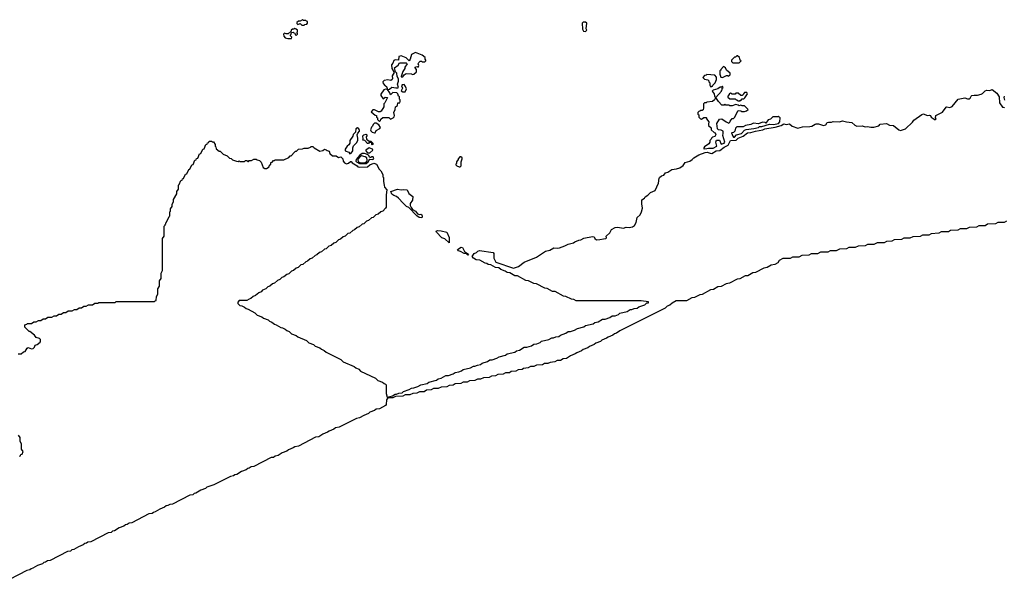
# Model space of a CAD drawing. Extents: x 2737310 to 2869991, y 870230 to 1012730.
# Tile 121 of 256: x 2850316 to 2862879, y 876453 to 883600. Entities that reach past the tile are written whole.
import ezdxf

# ---------------------------------------------------------------- set-up
doc = ezdxf.new("R2010")
doc.units = 0

msp = doc.modelspace()

# ---------------------------------------------------------------- linework, layer by layer
at = {"layer": '0CON02XD'}
for points in [[(2853945, 883530), (2853955, 883540), (2853978, 883542), (2853990, 883555), (2853988, 883578), (2853975, 883580), (2853965, 883590), (2853935, 883590), (2853925, 883600), (2853895, 883580), (2853875, 883580), (2853850, 883565), (2853852, 883552), (2853865, 883540), (2853895, 883550), (2853915, 883530), (2853945, 883530)], [(2857535, 883450), (2857550, 883465), (2857542, 883485), (2857550, 883555), (2857535, 883570), (2857505, 883570), (2857492, 883555), (2857498, 883478), (2857510, 883455), (2857535, 883450)], [(2853785, 883360), (2853790, 883375), (2853770, 883395), (2853770, 883405), (2853780, 883415), (2853782, 883438), (2853805, 883440), (2853815, 883430), (2853828, 883428), (2853832, 883412), (2853845, 883400), (2853860, 883415), (2853860, 883425), (2853850, 883435), (2853860, 883445), (2853860, 883465), (2853845, 883480), (2853825, 883488), (2853815, 883480), (2853795, 883480), (2853780, 883465), (2853778, 883452), (2853742, 883418), (2853715, 883418), (2853695, 883428), (2853680, 883415), (2853685, 883390), (2853705, 883370), (2853735, 883360), (2853785, 883360)], [(2855010, 882710), (2855035, 882712), (2855065, 882740), (2855115, 882728), (2855142, 882728), (2855150, 882735), (2855138, 882775), (2855150, 882815), (2855150, 882845), (2855134, 882874), (2855127, 882917), (2855110, 882935), (2855100, 882985), (2855145, 883020), (2855162, 883048), (2855245, 883050), (2855258, 883038), (2855232, 882995), (2855230, 882975), (2855205, 882940), (2855182, 882875), (2855185, 882870), (2855205, 882870), (2855220, 882895), (2855247, 882913), (2855315, 882910), (2855325, 882900), (2855346, 882904), (2855380, 882935), (2855380, 882965), (2855360, 882985), (2855360, 882995), (2855385, 883000), (2855398, 882992), (2855408, 883015), (2855402, 883035), (2855410, 883055), (2855425, 883070), (2855442, 883072), (2855455, 883062), (2855485, 883060), (2855500, 883075), (2855500, 883085), (2855490, 883095), (2855490, 883115), (2855450, 883145), (2855365, 883180), (2855316, 883154), (2855300, 883095), (2855287, 883073), (2855245, 883111), (2855185, 883140), (2855155, 883130), (2855148, 883082), (2855105, 883088), (2855091, 883079), (2855077, 883043), (2855060, 883025), (2855062, 882975), (2855092, 882925), (2855068, 882882), (2855072, 882845), (2855068, 882835), (2855053, 882823), (2855015, 882830), (2854968, 882822), (2854950, 882805), (2854953, 882783), (2854977, 882757), (2854998, 882745), (2855010, 882710)], [(2859495, 883050), (2859520, 883075), (2859510, 883085), (2859498, 883118), (2859475, 883140), (2859465, 883140), (2859448, 883122), (2859435, 883120), (2859400, 883085), (2859400, 883065), (2859415, 883050), (2859495, 883050)], [(2859285, 882862), (2859333, 882887), (2859348, 882888), (2859355, 882880), (2859380, 882895), (2859380, 882915), (2859334, 882954), (2859320, 882985), (2859295, 883000), (2859260, 882965), (2859260, 882955), (2859250, 882945), (2859250, 882905), (2859260, 882865), (2859285, 882862)], [(2859135, 882740), (2859145, 882750), (2859155, 882750), (2859160, 882765), (2859190, 882795), (2859208, 882835), (2859207, 882867), (2859185, 882890), (2859085, 882900), (2859075, 882890), (2859052, 882888), (2859032, 882862), (2859055, 882840), (2859095, 882830), (2859108, 882818), (2859110, 882805), (2859120, 882795), (2859120, 882765), (2859135, 882740)], [(2853636, 880284), (2853605, 880268), (2853568, 880235), (2853542, 880228), (2853508, 880195), (2853481, 880189), (2853455, 880163), (2853413, 880147), (2853395, 880123), (2853365, 880112), (2853325, 880078), (2853293, 880067), (2853265, 880038), (2853245, 880032), (2853215, 880013), (2853118, 880012), (2853098, 879992), (2853100, 879975), (2853125, 879950), (2853150, 879945), (2853185, 879928), (2853205, 879910), (2853230, 879905), (2853315, 879858), (2853345, 879828), (2853405, 879807), (2853425, 879788), (2853485, 879767), (2853505, 879748), (2853535, 879738), (2853565, 879710), (2853590, 879705), (2853648, 879668), (2853670, 879665), (2853705, 879648), (2853725, 879630), (2853755, 879618), (2853785, 879588), (2853845, 879567), (2853865, 879548), (2853975, 879502), (2854005, 879472), (2854065, 879450), (2854085, 879432), (2854145, 879410), (2854165, 879392), (2854202, 879375), (2854225, 879352), (2854415, 879262), (2854445, 879232), (2854585, 879170), (2854605, 879152), (2854642, 879135), (2854665, 879112), (2854855, 879022), (2854885, 878992), (2854945, 878970), (2854965, 878952), (2854985, 878947), (2854990, 878935), (2854990, 878825), (2855005, 878780), (2855074, 878796), (2855105, 878817), (2855125, 878817), (2855155, 878830), (2855194, 878836), (2855215, 878853), (2855285, 878877), (2855314, 878896), (2855345, 878897), (2855396, 878914), (2855434, 878936), (2855514, 878956), (2855535, 878973), (2855634, 878996), (2855655, 879013), (2855695, 879020), (2855754, 879056), (2855785, 879057), (2855845, 879077), (2855874, 879096), (2855918, 879102), (2855955, 879117), (2855975, 879133), (2856066, 879154), (2856105, 879177), (2856125, 879177), (2856155, 879190), (2856194, 879196), (2856215, 879213), (2856285, 879237), (2856314, 879256), (2856345, 879257), (2856405, 879277), (2856434, 879296), (2856514, 879316), (2856535, 879333), (2856634, 879356), (2856655, 879373), (2856695, 879380), (2856754, 879416), (2856785, 879417), (2856845, 879437), (2856874, 879456), (2856915, 879460), (2856955, 879477), (2856975, 879493), (2857066, 879514), (2857105, 879537), (2857125, 879537), (2857155, 879550), (2857194, 879556), (2857215, 879573), (2857285, 879597), (2857314, 879616), (2857345, 879617), (2857396, 879634), (2857434, 879656), (2857514, 879676), (2857535, 879693), (2857634, 879716), (2857655, 879733), (2857695, 879740), (2857754, 879776), (2857785, 879777), (2857845, 879797), (2857874, 879816), (2857915, 879820), (2857955, 879837), (2857975, 879853), (2858066, 879874), (2858105, 879897), (2858125, 879897), (2858155, 879910), (2858194, 879916), (2858215, 879933), (2858291, 879959), (2858318, 879982), (2858337, 879983), (2858337, 879997), (2858245, 880009), (2857415, 880011), (2857388, 880028), (2857355, 880032), (2857286, 880066), (2857255, 880071), (2857148, 880128), (2857115, 880130), (2857048, 880168), (2857015, 880171), (2856908, 880228), (2856875, 880232), (2856806, 880266), (2856775, 880271), (2856668, 880328), (2856635, 880330), (2856568, 880368), (2856535, 880371), (2856510, 880390), (2856455, 880410), (2856429, 880429), (2856388, 880435), (2856328, 880468), (2856295, 880474), (2856278, 880488), (2856255, 880492), (2856188, 880528), (2856142, 880535), (2856108, 880555), (2856090, 880575), (2856115, 880616), (2856144, 880626), (2856162, 880645), (2856181, 880651), (2856358, 880625), (2856366, 880615), (2856364, 880554), (2856392, 880502), (2856615, 880428), (2856682, 880448), (2856752, 880505), (2856912, 880568), (2857025, 880646), (2857082, 880658), (2857130, 880685), (2857175, 880681), (2857202, 880688), (2857270, 880710), (2857315, 880733), (2857380, 880750), (2857398, 880765), (2857450, 880785), (2857475, 880788), (2857515, 880808), (2857623, 880833), (2857645, 880826), (2857654, 880804), (2857675, 880790), (2857718, 880792), (2857765, 880803), (2857796, 880804), (2857802, 880815), (2857800, 880835), (2857844, 880876), (2857865, 880920), (2857912, 880945), (2857945, 880950), (2858021, 880939), (2858055, 880951), (2858092, 880948), (2858135, 880956), (2858160, 880970), (2858182, 881008), (2858194, 881075), (2858234, 881106), (2858250, 881145), (2858261, 881195), (2858252, 881248), (2858255, 881298), (2858288, 881322), (2858295, 881336), (2858332, 881358), (2858365, 881393), (2858422, 881418), (2858468, 881512), (2858474, 881575), (2858480, 881585), (2858503, 881605), (2858534, 881616), (2858555, 881646), (2858586, 881654), (2858638, 881685), (2858696, 881694), (2858740, 881710), (2858782, 881738), (2858808, 881775), (2858868, 881792), (2858897, 881815), (2858918, 881835), (2858982, 881875), (2859062, 881905), (2859087, 881907), (2859124, 881894), (2859145, 881893), (2859202, 881925), (2859250, 881930), (2859305, 881973), (2859354, 881996), (2859385, 882058), (2859458, 882062), (2859485, 882086), (2859548, 882112), (2859600, 882155), (2859645, 882159), (2859705, 882178), (2859796, 882194), (2859825, 882206), (2859953, 882227), (2860033, 882247), (2860065, 882270), (2860095, 882263), (2860139, 882269), (2860172, 882242), (2860245, 882216), (2860305, 882230), (2860396, 882234), (2860425, 882240), (2860465, 882266), (2860478, 882268), (2860508, 882268), (2860572, 882248), (2860602, 882258), (2860618, 882285), (2860635, 882293), (2860675, 882293), (2860695, 882300), (2860774, 882296), (2860815, 882310), (2860865, 882296), (2860935, 882289), (2860972, 882252), (2860995, 882239), (2861065, 882243), (2861105, 882231), (2861135, 882237), (2861175, 882228), (2861215, 882229), (2861276, 882244), (2861295, 882267), (2861375, 882273), (2861414, 882254), (2861465, 882250), (2861532, 882192), (2861555, 882186), (2861616, 882204), (2861708, 882292), (2861725, 882317), (2861825, 882390), (2861846, 882396), (2861895, 882377), (2861925, 882382), (2861935, 882378), (2861946, 882356), (2861995, 882322), (2862008, 882335), (2862000, 882345), (2862005, 882378), (2862092, 882418), (2862135, 882482), (2862145, 882487), (2862185, 882477), (2862215, 882492), (2862288, 882585), (2862375, 882600), (2862409, 882589), (2862431, 882589), (2862444, 882596), (2862454, 882625), (2862465, 882631), (2862495, 882638), (2862535, 882636), (2862582, 882648), (2862602, 882658), (2862635, 882693), (2862655, 882698), (2862696, 882694), (2862725, 882710), (2862785, 882662), (2862813, 882613), (2862816, 882536), (2862854, 882484), (2862875, 882478), (2862883, 882487)], [(2854905, 882300), (2854918, 882312), (2854922, 882328), (2854948, 882352), (2855025, 882350), (2855045, 882330), (2855080, 882345), (2855095, 882360), (2855098, 882375), (2855088, 882415), (2855108, 882455), (2855110, 882485), (2855138, 882502), (2855142, 882538), (2855165, 882540), (2855170, 882555), (2855170, 882575), (2855160, 882585), (2855160, 882615), (2855150, 882625), (2855140, 882655), (2855127, 882667), (2855075, 882670), (2855045, 882640), (2855038, 882665), (2855010, 882710), (2854985, 882711), (2854964, 882706), (2854922, 882648), (2854922, 882632), (2854955, 882590), (2854978, 882612), (2855008, 882608), (2854975, 882540), (2854960, 882525), (2854960, 882485), (2854927, 882433), (2854915, 882423), (2854895, 882422), (2854845, 882450), (2854822, 882448), (2854800, 882425), (2854852, 882382), (2854868, 882378), (2854870, 882355), (2854880, 882345), (2854880, 882325), (2854905, 882300)], [(2855235, 882680), (2855252, 882715), (2855240, 882745), (2855222, 882772), (2855195, 882768), (2855188, 882755), (2855200, 882725), (2855183, 882693), (2855205, 882680), (2855235, 882680)], [(2859055, 881950), (2859085, 881954), (2859105, 881960), (2859165, 881959), (2859212, 881985), (2859200, 882035), (2859205, 882060), (2859245, 882060), (2859265, 882012), (2859305, 882022), (2859314, 882035), (2859287, 882123), (2859292, 882145), (2859290, 882175), (2859267, 882187), (2859233, 882193), (2859218, 882208), (2859210, 882275), (2859245, 882330), (2859275, 882332), (2859330, 882295), (2859365, 882280), (2859378, 882292), (2859380, 882305), (2859405, 882340), (2859425, 882340), (2859438, 882352), (2859485, 882440), (2859517, 882437), (2859528, 882428), (2859565, 882428), (2859590, 882435), (2859610, 882455), (2859565, 882500), (2859535, 882500), (2859515, 882508), (2859495, 882500), (2859485, 882510), (2859455, 882518), (2859405, 882500), (2859375, 882500), (2859365, 882510), (2859325, 882510), (2859315, 882520), (2859305, 882510), (2859275, 882510), (2859230, 882555), (2859200, 882605), (2859270, 882685), (2859270, 882695), (2859280, 882705), (2859280, 882725), (2859290, 882735), (2859285, 882750), (2859275, 882740), (2859253, 882737), (2859222, 882718), (2859165, 882700), (2859152, 882688), (2859178, 882655), (2859183, 882623), (2859190, 882615), (2859190, 882595), (2859180, 882575), (2859157, 882553), (2859085, 882548), (2859075, 882540), (2859052, 882538), (2859042, 882525), (2859042, 882475), (2859035, 882450), (2859025, 882440), (2859005, 882440), (2858995, 882430), (2858982, 882428), (2858970, 882415), (2858970, 882395), (2858980, 882385), (2858980, 882355), (2859002, 882332), (2859015, 882330), (2859045, 882350), (2859075, 882350), (2859080, 882345), (2859080, 882335), (2859108, 882295), (2859103, 882267), (2859105, 882250), (2859137, 882217), (2859140, 882195), (2859175, 882160), (2859190, 882155), (2859200, 882135), (2859185, 882110), (2859155, 882100), (2859142, 882088), (2859138, 882072), (2859120, 882055), (2859120, 882035), (2859110, 882015), (2859054, 881976), (2859040, 881955), (2859055, 881950)], [(2859495, 882560), (2859505, 882570), (2859515, 882570), (2859532, 882588), (2859555, 882590), (2859568, 882602), (2859600, 882655), (2859595, 882670), (2859562, 882668), (2859550, 882655), (2859548, 882642), (2859535, 882630), (2859515, 882630), (2859485, 882660), (2859455, 882660), (2859445, 882650), (2859405, 882650), (2859385, 882660), (2859370, 882655), (2859370, 882645), (2859350, 882625), (2859352, 882612), (2859375, 882590), (2859445, 882590), (2859455, 882580), (2859468, 882578), (2859482, 882562), (2859495, 882560)], [(2862884, 882574), (2862878, 882605), (2862882, 882625)], [(2859435, 882100), (2859462, 882128), (2859526, 882145), (2859565, 882187), (2859584, 882196), (2859685, 882210), (2859742, 882225), (2859756, 882234), (2859785, 882236), (2859884, 882266), (2859932, 882262), (2859997, 882275), (2860014, 882295), (2860018, 882345), (2859995, 882362), (2859985, 882358), (2859925, 882360), (2859895, 882330), (2859865, 882320), (2859835, 882280), (2859827, 882287), (2859795, 882292), (2859742, 882268), (2859677, 882277), (2859645, 882263), (2859575, 882248), (2859545, 882232), (2859465, 882230), (2859450, 882215), (2859440, 882175), (2859425, 882160), (2859400, 882155), (2859415, 882112), (2859425, 882101), (2859435, 882100)], [(2854528, 881888), (2854545, 881894), (2854565, 881923), (2854566, 881964), (2854573, 881987), (2854615, 882026), (2854629, 882055), (2854630, 882085), (2854621, 882129), (2854630, 882150), (2854652, 882175), (2854652, 882185), (2854642, 882205), (2854625, 882220), (2854603, 882205), (2854600, 882165), (2854570, 882135), (2854567, 882113), (2854530, 882055), (2854527, 882023), (2854517, 882003), (2854494, 881986), (2854468, 881945), (2854470, 881925), (2854515, 881910), (2854528, 881888)], [(2854845, 882153), (2854853, 882157), (2854866, 882184), (2854909, 882211), (2854920, 882225), (2854899, 882259), (2854865, 882280), (2854845, 882280), (2854825, 882260), (2854818, 882242), (2854803, 882227), (2854792, 882195), (2854795, 882182), (2854815, 882162), (2854845, 882153)], [(2850295, 879332), (2850335, 879332), (2850365, 879358), (2850387, 879363), (2850413, 879405), (2850425, 879412), (2850465, 879397), (2850489, 879401), (2850504, 879416), (2850512, 879445), (2850539, 879451), (2850577, 879483), (2850583, 879495), (2850583, 879515), (2850569, 879529), (2850525, 879540), (2850503, 879573), (2850445, 879620), (2850435, 879620), (2850380, 879675), (2850380, 879695), (2850392, 879708), (2850405, 879710), (2850415, 879720), (2850465, 879720), (2850495, 879740), (2850525, 879740), (2850555, 879760), (2850585, 879760), (2850615, 879780), (2850645, 879780), (2850675, 879800), (2850725, 879800), (2850755, 879820), (2850785, 879820), (2850815, 879840), (2850845, 879840), (2850875, 879860), (2850905, 879860), (2850935, 879880), (2850985, 879880), (2851015, 879900), (2851045, 879900), (2851075, 879920), (2851105, 879920), (2851135, 879940), (2851165, 879940), (2851195, 879960), (2851245, 879960), (2851275, 879980), (2851315, 879980), (2851325, 879990), (2851535, 879990), (2851545, 880000), (2852035, 880000), (2852045, 880010), (2852058, 880012), (2852060, 880065), (2852080, 880095), (2852080, 880165), (2852100, 880195), (2852100, 880265), (2852120, 880295), (2852120, 880365), (2852140, 880395), (2852140, 880805), (2852160, 880835), (2852160, 880965), (2852170, 880975), (2852170, 880985), (2852180, 880995), (2852180, 881005), (2852190, 881015), (2852222, 881088), (2852230, 881095), (2852230, 881145), (2852240, 881155), (2852240, 881185), (2852260, 881215), (2852260, 881245), (2852280, 881275), (2852280, 881305), (2852320, 881375), (2852320, 881405), (2852340, 881435), (2852340, 881485), (2852350, 881495), (2852372, 881548), (2852388, 881552), (2852392, 881568), (2852408, 881572), (2852432, 881628), (2852448, 881632), (2852472, 881688), (2852488, 881692), (2852512, 881748), (2852528, 881752), (2852552, 881808), (2852568, 881812), (2852572, 881828), (2852588, 881832), (2852612, 881888), (2852628, 881892), (2852652, 881948), (2852668, 881952), (2852692, 882008), (2852708, 882012), (2852712, 882028), (2852728, 882032), (2852735, 882050), (2852765, 882050), (2852775, 882040), (2852788, 882038), (2852810, 882005), (2852810, 881985), (2852820, 881975), (2852822, 881952), (2852862, 881922), (2852875, 881920), (2852912, 881882), (2852965, 881860), (2852992, 881832), (2853015, 881828), (2853032, 881812), (2853082, 881792), (2853105, 881790), (2853115, 881797), (2853125, 881790), (2853155, 881788), (2853185, 881790), (2853195, 881800), (2853215, 881800), (2853225, 881790), (2853235, 881790), (2853245, 881800), (2853275, 881800), (2853305, 881820), (2853335, 881820), (2853345, 881810), (2853375, 881800), (2853395, 881780), (2853422, 881712), (2853445, 881700), (2853465, 881700), (2853498, 881722), (2853505, 881740), (2853520, 881755), (2853520, 881775), (2853538, 881782), (2853555, 881800), (2853565, 881800), (2853575, 881810), (2853685, 881810), (2853748, 881842), (2853765, 881860), (2853778, 881862), (2853822, 881908), (2853835, 881920), (2853848, 881922), (2853873, 881947), (2853925, 881950), (2853945, 881960), (2853995, 881960), (2854025, 881970), (2854035, 881980), (2854055, 881980), (2854072, 881962), (2854145, 881920), (2854185, 881930), (2854203, 881947), (2854225, 881940), (2854238, 881928), (2854265, 881920), (2854272, 881892), (2854305, 881860), (2854355, 881860), (2854385, 881840), (2854415, 881850), (2854438, 881825), (2854442, 881792), (2854462, 881772), (2854485, 881760), (2854512, 881768), (2854535, 881790), (2854545, 881790), (2854560, 881770), (2854620, 881735), (2854632, 881722), (2854655, 881718), (2854755, 881720), (2854785, 881748), (2854835, 881768), (2854870, 881755), (2854902, 881692), (2854925, 881670), (2854948, 881625), (2854950, 881595), (2854958, 881585), (2854958, 881535), (2854968, 881485), (2854972, 881462), (2855002, 881425), (2854991, 881365), (2854990, 881205), (2854985, 881192), (2854948, 881155), (2854925, 881148), (2854888, 881115), (2854862, 881108), (2854828, 881075), (2854805, 881068), (2854768, 881035), (2854742, 881028), (2854708, 880995), (2854685, 880988), (2854648, 880955), (2854622, 880948), (2854588, 880915), (2854565, 880908), (2854528, 880875), (2854502, 880868), (2854468, 880835), (2854445, 880828), (2854408, 880795), (2854382, 880788), (2854348, 880755), (2854325, 880748), (2854288, 880715), (2854262, 880708), (2854228, 880675), (2854205, 880668), (2854168, 880635), (2854142, 880628), (2854108, 880595), (2854085, 880588), (2854048, 880555), (2854022, 880548), (2853988, 880515), (2853965, 880508), (2853928, 880475), (2853902, 880468), (2853868, 880435), (2853845, 880428), (2853808, 880395), (2853782, 880388), (2853748, 880355), (2853725, 880348), (2853688, 880315), (2853662, 880308), (2853636, 880284)], [(2854815, 882002), (2854810, 882005), (2854810, 882030), (2854775, 882030), (2854765, 882020), (2854755, 882020), (2854718, 882058), (2854692, 882062), (2854700, 882075), (2854692, 882118), (2854705, 882130), (2854735, 882140), (2854750, 882125), (2854738, 882102), (2854742, 882072), (2854775, 882050), (2854798, 882048), (2854820, 882025), (2854820, 882005), (2854815, 882002)], [(2854785, 881900), (2854820, 881935), (2854818, 881945), (2854775, 881962), (2854732, 881935), (2854732, 881925), (2854755, 881900), (2854785, 881900)], [(2854653, 881763), (2854735, 881763), (2854764, 881785), (2854785, 881820), (2854813, 881813), (2854825, 881817), (2854833, 881825), (2854825, 881850), (2854805, 881850), (2854795, 881840), (2854785, 881840), (2854768, 881868), (2854742, 881882), (2854715, 881890), (2854685, 881889), (2854655, 881871), (2854608, 881815), (2854606, 881795), (2854614, 881785), (2854653, 881763)], [(2854675, 881773), (2854725, 881775), (2854745, 881791), (2854751, 881805), (2854744, 881834), (2854725, 881849), (2854675, 881862), (2854655, 881849), (2854636, 881825), (2854630, 881805), (2854645, 881782), (2854675, 881773)], [(2855925, 881720), (2855935, 881722), (2855950, 881735), (2855950, 881785), (2855960, 881825), (2855960, 881835), (2855945, 881850), (2855932, 881848), (2855910, 881825), (2855910, 881815), (2855890, 881785), (2855890, 881765), (2855880, 881755), (2855880, 881745), (2855892, 881732), (2855925, 881720)], [(2855445, 881068), (2855413, 881073), (2855384, 881094), (2855280, 881200), (2855250, 881215), (2855208, 881255), (2855149, 881319), (2855122, 881342), (2855088, 881355), (2855065, 881373), (2855050, 881405), (2855135, 881436), (2855185, 881429), (2855215, 881433), (2855258, 881425), (2855280, 881380), (2855333, 881343), (2855326, 881295), (2855299, 881251), (2855300, 881225), (2855312, 881202), (2855328, 881178), (2855365, 881153), (2855392, 881122), (2855415, 881113), (2855435, 881116), (2855445, 881108), (2855450, 881085), (2855445, 881068)], [(2862905, 881027), (2862875, 881009), (2862795, 881009), (2862765, 880992), (2862665, 880987), (2862635, 880969), (2862555, 880969), (2862525, 880952), (2862432, 880948), (2862395, 880929), (2862315, 880929), (2862285, 880912), (2862192, 880908), (2862165, 880891), (2862075, 880889), (2862045, 880872), (2861945, 880867), (2861915, 880849), (2861835, 880849), (2861805, 880832), (2861712, 880828), (2861675, 880809), (2861595, 880809), (2861565, 880792), (2861472, 880788), (2861445, 880771), (2861375, 880769), (2861345, 880752), (2861255, 880749), (2861215, 880729), (2861135, 880729), (2861105, 880712), (2861015, 880709), (2860975, 880689), (2860895, 880689), (2860865, 880672), (2860775, 880669), (2860735, 880649), (2860655, 880649), (2860625, 880632), (2860535, 880629), (2860495, 880609), (2860415, 880609), (2860385, 880592), (2860295, 880589), (2860255, 880569), (2860175, 880569), (2860145, 880552), (2860055, 880549), (2860006, 880524), (2859990, 880495), (2859952, 880475), (2859905, 880467), (2859852, 880435), (2859812, 880428), (2859705, 880371), (2859672, 880368), (2859605, 880331), (2859572, 880328), (2859505, 880291), (2859472, 880288), (2859372, 880235), (2859332, 880228), (2859265, 880192), (2859225, 880187), (2859167, 880153), (2859132, 880148), (2859025, 880091), (2858992, 880088), (2858925, 880051), (2858892, 880048), (2858825, 880011), (2858692, 880008), (2858639, 879981), (2858612, 879955), (2858578, 879942), (2858552, 879915), (2857972, 879628), (2857932, 879595), (2857905, 879587), (2857885, 879571), (2857825, 879547), (2857805, 879531), (2857745, 879507), (2857725, 879491), (2857665, 879467), (2857645, 879451), (2857585, 879427), (2857565, 879411), (2857505, 879387), (2857485, 879371), (2857425, 879347), (2857405, 879331), (2857345, 879307), (2857292, 879275), (2857252, 879268), (2857215, 879249), (2857175, 879249), (2857145, 879232), (2857085, 879224), (2857055, 879209), (2857012, 879208), (2856985, 879192), (2856912, 879188), (2856875, 879169), (2856835, 879169), (2856805, 879152), (2856745, 879147), (2856725, 879131), (2856675, 879129), (2856645, 879112), (2856585, 879107), (2856565, 879091), (2856515, 879089), (2856485, 879072), (2856415, 879069), (2856385, 879051), (2856335, 879049), (2856305, 879032), (2856232, 879028), (2856195, 879009), (2856155, 879009), (2856125, 878992), (2856055, 878989), (2856025, 878971), (2855975, 878969), (2855945, 878952), (2855872, 878948), (2855845, 878931), (2855795, 878929), (2855765, 878912), (2855695, 878909), (2855655, 878889), (2855595, 878889), (2855565, 878872), (2855505, 878867), (2855475, 878849), (2855415, 878849), (2855385, 878832), (2855332, 878828), (2855295, 878809), (2855235, 878809), (2855205, 878792), (2855112, 878788), (2855075, 878769), (2855015, 878770), (2854994, 878746), (2854991, 878685), (2854985, 878673), (2854905, 878632), (2854865, 878627), (2854845, 878611), (2854785, 878587), (2854765, 878571), (2854705, 878547), (2854652, 878515), (2854612, 878508), (2854519, 878461), (2854392, 878395), (2854345, 878387), (2854325, 878371), (2854265, 878347), (2854245, 878331), (2854185, 878307), (2854132, 878275), (2854092, 878268), (2853872, 878155), (2853825, 878147), (2853805, 878131), (2853745, 878107), (2853725, 878091), (2853665, 878067), (2853612, 878035), (2853576, 878024), (2853555, 878010), (2853525, 878008), (2853305, 877893), (2853271, 877889), (2853245, 877874), (2853225, 877870), (2853205, 877853), (2853145, 877830), (2853085, 877794), (2853062, 877788), (2853045, 877773), (2853005, 877768), (2852795, 877660), (2852705, 877630), (2852685, 877613), (2852625, 877590), (2852565, 877554), (2852542, 877548), (2852525, 877533), (2852485, 877528), (2852265, 877413), (2852231, 877409), (2852205, 877394), (2852185, 877390), (2852165, 877373), (2852105, 877350), (2852045, 877314), (2852022, 877308), (2852005, 877293), (2851965, 877288), (2851745, 877173), (2851711, 877169), (2851685, 877154), (2851665, 877150), (2851645, 877133), (2851585, 877110), (2851525, 877074), (2851502, 877068), (2851485, 877053), (2851445, 877048), (2851225, 876933), (2851185, 876928), (2851168, 876915), (2851145, 876910), (2851125, 876893), (2851065, 876870), (2851005, 876834), (2850982, 876828), (2850965, 876813), (2850925, 876808), (2850705, 876693), (2850671, 876689), (2850645, 876674), (2850625, 876670), (2850605, 876653), (2850545, 876630), (2850485, 876594), (2850462, 876588), (2850445, 876573), (2850405, 876568), (2850185, 876453)], [(2855795, 880752), (2855741, 880801), (2855703, 880815), (2855633, 880885), (2855630, 880900), (2855645, 880906), (2855695, 880903), (2855767, 880885), (2855795, 880820), (2855795, 880752)], [(2856035, 880593), (2856015, 880610), (2855985, 880614), (2855941, 880641), (2855915, 880650), (2855900, 880665), (2855950, 880695), (2855965, 880692), (2855991, 880641), (2856042, 880605), (2856035, 880593)], [(2850312, 878028), (2850328, 878032), (2850332, 878048), (2850348, 878052), (2850360, 878085), (2850340, 878115), (2850340, 878185), (2850320, 878215), (2850320, 878265), (2850300, 878295)]]:
    msp.add_lwpolyline(points, dxfattribs=at)

doc.saveas('drawing.dxf')
